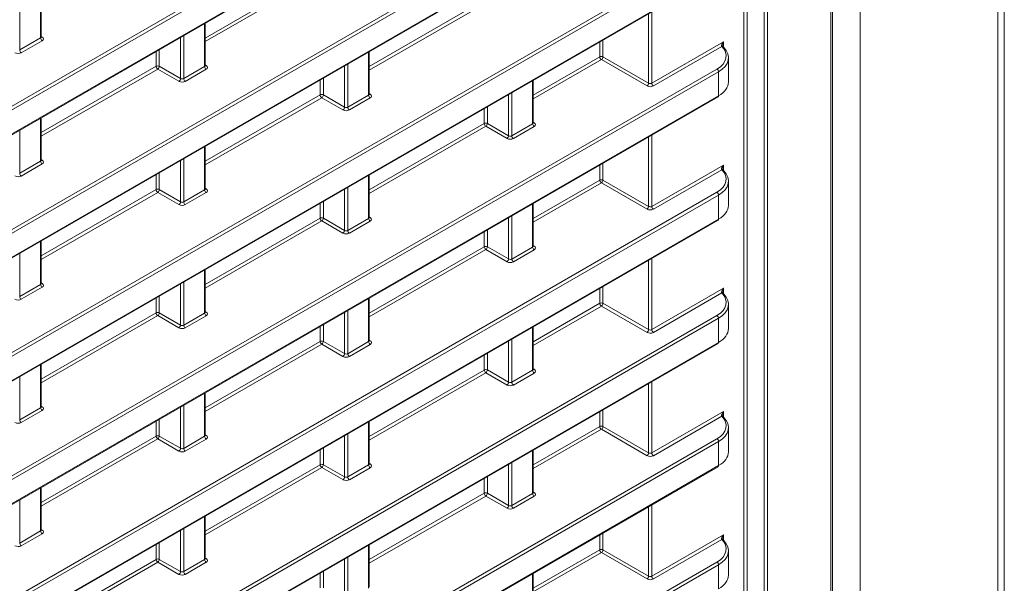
# Model space of a CAD drawing. Header units: millimetres. Extents: x 0 to 1118, y 0 to 864.
# Tile 180 of 235: x 1001 to 1023, y 388 to 401. Entities that reach past the tile are written whole.
import ezdxf

# ---------------------------------------------------------------- set-up
doc = ezdxf.new("R2010")
doc.units = ezdxf.units.MM

msp = doc.modelspace()

# ---------------------------------------------------------------- linework, layer by layer
at = {"color": 7, "linetype": 'Continuous', "lineweight": 15}
for p, q in [((1022.508, 418.015), (1022.508, 371.676)), ((1018.71, 368.74), (1018.71, 416.59)), ((997.569, 396.492), (1016.184, 407.239)), ((997.569, 393.768), (1016.184, 404.514)), ((997.569, 391.044), (1016.184, 401.79)), ((1001.231, 400.39), (1001.231, 401.33)), ((1004.855, 399.758), (1004.855, 400.698)), ((1008.479, 399.126), (1008.479, 400.066)), ((1016.414, 399.392), (1016.414, 399.93)), ((1012.103, 398.494), (1012.103, 399.434)), ((997.569, 388.32), (1016.184, 399.066)), ((1001.231, 397.666), (1001.231, 398.606)), ((1004.855, 397.034), (1004.855, 397.974)), ((1008.479, 396.402), (1008.479, 397.342)), ((1016.414, 396.668), (1016.414, 397.206)), ((1012.103, 395.77), (1012.103, 396.71)), ((997.569, 385.596), (1016.184, 396.342)), ((1001.231, 394.942), (1001.231, 395.882)), ((1004.855, 394.31), (1004.855, 395.25)), ((1008.479, 393.678), (1008.479, 394.618)), ((1016.414, 393.944), (1016.414, 394.482)), ((1012.103, 393.046), (1012.103, 393.986)), ((997.569, 382.872), (1016.184, 393.618)), ((1001.231, 392.218), (1001.231, 393.158)), ((1004.855, 391.586), (1004.855, 392.526)), ((1008.479, 390.954), (1008.479, 391.894)), ((1016.414, 391.22), (1016.414, 391.758)), ((1012.103, 390.322), (1012.103, 391.262)), ((997.569, 380.147), (1016.184, 390.894)), ((1001.231, 389.494), (1001.231, 390.434)), ((1004.855, 388.862), (1004.855, 389.802)), ((1008.479, 388.23), (1008.479, 389.17)), ((1016.414, 388.496), (1016.414, 389.034)), ((1012.103, 387.597), (1012.103, 388.538))]:
    msp.add_line(p, q, dxfattribs=at)
at = {"color": 9, "linetype": 'Continuous', "lineweight": 0}
for p, q in [((1022.362, 417.811), (1022.362, 371.472)), ((1018.674, 368.689), (1018.674, 416.539)), ((1019.326, 416.058), (1019.326, 369.719)), ((1017.205, 370.361), (1017.205, 413.252)), ((1017.275, 413.252), (1017.275, 370.361)), ((1016.756, 370.579), (1016.756, 413.017)), ((1016.826, 413.058), (1016.826, 370.58)), ((997.544, 397.108), (1016.16, 407.854)), ((1016.195, 407.794), (997.579, 397.047)), ((997.579, 396.515), (1016.195, 407.261)), ((997.544, 394.384), (1016.16, 405.13)), ((1016.195, 405.07), (997.579, 394.323)), ((997.579, 393.791), (1016.195, 404.537)), ((997.544, 391.66), (1016.16, 402.406)), ((1016.195, 402.345), (997.579, 391.599)), ((997.579, 391.067), (1016.195, 401.813)), ((1004.855, 400.368), (1007.394, 401.834)), ((1007.429, 401.774), (1004.855, 400.288)), ((1001.216, 400.369), (1001.216, 401.322)), ((1008.479, 399.736), (1011.018, 401.202)), ((1011.053, 401.141), (1008.479, 399.655)), ((1000.755, 401.056), (1000.755, 400.103)), ((1014.721, 400.945), (1014.721, 399.37)), ((1014.651, 399.371), (1014.651, 400.905)), ((1004.84, 399.737), (1004.84, 400.69)), ((1000.755, 400.103), (1001.216, 400.369)), ((1001.251, 400.308), (1000.79, 400.042)), ((1001.231, 400.404), (1001.252, 400.39)), ((1004.309, 399.472), (1004.309, 400.383)), ((1004.379, 400.424), (1004.379, 399.471)), ((1013.572, 399.953), (1013.572, 400.282)), ((1013.642, 400.323), (1013.642, 399.953)), ((1014.721, 399.37), (1016.305, 400.284)), ((1016.305, 400.284), (1016.305, 400.173)), ((1003.77, 399.742), (1003.77, 400.072)), ((1003.84, 400.112), (1003.84, 399.743)), ((1008.464, 399.105), (1008.464, 400.058)), ((1016.267, 400.182), (1014.755, 399.309)), ((1012.103, 399.104), (1013.572, 399.953)), ((1013.607, 399.892), (1012.103, 399.023)), ((1014.615, 399.31), (1013.607, 399.892)), ((1013.642, 399.953), (1014.651, 399.371)), ((997.544, 388.936), (1016.16, 399.682)), ((1016.195, 399.621), (997.579, 388.875)), ((1001.231, 398.276), (1003.77, 399.742)), ((1003.805, 399.681), (1001.231, 398.195)), ((1004.274, 399.411), (1003.805, 399.681)), ((1003.84, 399.743), (1004.309, 399.472)), ((1004.379, 399.471), (1004.84, 399.737)), ((1004.875, 399.676), (1004.414, 399.41)), ((1004.855, 399.772), (1004.876, 399.758)), ((1007.933, 398.84), (1007.933, 399.751)), ((1008.003, 399.792), (1008.003, 398.839)), ((1016.195, 399.089), (1016.195, 399.621)), ((1007.394, 399.11), (1007.394, 399.44)), ((1007.464, 399.48), (1007.464, 399.111)), ((1012.088, 398.473), (1012.088, 399.426)), ((997.579, 388.343), (1016.195, 399.089)), ((1004.855, 397.644), (1007.394, 399.11)), ((1007.429, 399.049), (1004.855, 397.563)), ((1007.898, 398.779), (1007.429, 399.049)), ((1007.464, 399.111), (1007.933, 398.84)), ((1008.003, 398.839), (1008.464, 399.105)), ((1008.499, 399.044), (1008.038, 398.778)), ((1008.479, 399.14), (1008.5, 399.126)), ((1011.557, 398.208), (1011.557, 399.119)), ((1011.627, 399.16), (1011.627, 398.207)), ((1011.018, 398.478), (1011.018, 398.808)), ((1011.088, 398.848), (1011.088, 398.479)), ((1001.216, 397.645), (1001.216, 398.598)), ((1000.755, 398.332), (1000.755, 397.379)), ((1008.479, 397.012), (1011.018, 398.478)), ((1011.053, 398.417), (1008.479, 396.931)), ((1011.522, 398.147), (1011.053, 398.417)), ((1011.088, 398.479), (1011.557, 398.208)), ((1011.627, 398.207), (1012.088, 398.473)), ((1012.123, 398.412), (1011.662, 398.146)), ((1012.103, 398.508), (1012.124, 398.494)), ((1014.651, 396.647), (1014.651, 398.181)), ((1014.721, 398.221), (1014.721, 396.646)), ((1004.84, 397.013), (1004.84, 397.966)), ((1000.755, 397.379), (1001.216, 397.645)), ((1001.231, 397.68), (1001.252, 397.666)), ((1004.309, 396.748), (1004.309, 397.659)), ((1004.379, 397.699), (1004.379, 396.747)), ((1001.251, 397.584), (1000.79, 397.318)), ((1013.572, 397.229), (1013.572, 397.558)), ((1013.642, 397.599), (1013.642, 397.229)), ((1014.721, 396.646), (1016.305, 397.56)), ((1016.267, 397.458), (1014.755, 396.585)), ((1016.305, 397.56), (1016.305, 397.449)), ((1003.77, 397.018), (1003.77, 397.348)), ((1003.84, 397.388), (1003.84, 397.019)), ((1008.464, 396.381), (1008.464, 397.333)), ((1012.103, 396.38), (1013.572, 397.229)), ((1013.642, 397.229), (1014.651, 396.647)), ((1001.231, 395.552), (1003.77, 397.018)), ((1003.84, 397.019), (1004.309, 396.748)), ((1004.379, 396.747), (1004.84, 397.013)), ((1004.855, 397.048), (1004.876, 397.034)), ((1007.933, 396.116), (1007.933, 397.027)), ((1008.003, 397.067), (1008.003, 396.115)), ((1013.607, 397.168), (1012.103, 396.299)), ((1014.615, 396.586), (1013.607, 397.168)), ((997.544, 386.212), (1016.16, 396.958)), ((1016.195, 396.897), (997.579, 386.151)), ((1003.805, 396.957), (1001.231, 395.471)), ((1004.274, 396.687), (1003.805, 396.957)), ((1004.875, 396.952), (1004.414, 396.686)), ((1016.195, 396.365), (1016.195, 396.897)), ((1007.394, 396.386), (1007.394, 396.716)), ((1007.464, 396.756), (1007.464, 396.387)), ((1012.088, 395.749), (1012.088, 396.701)), ((997.579, 385.619), (1016.195, 396.365)), ((1004.855, 394.92), (1007.394, 396.386)), ((1007.464, 396.387), (1007.933, 396.116)), ((1008.003, 396.115), (1008.464, 396.381)), ((1008.479, 396.416), (1008.5, 396.402)), ((1011.557, 395.484), (1011.557, 396.395)), ((1011.627, 396.435), (1011.627, 395.483)), ((1007.429, 396.325), (1004.855, 394.839)), ((1007.898, 396.055), (1007.429, 396.325)), ((1008.499, 396.32), (1008.038, 396.054)), ((1011.088, 396.124), (1011.088, 395.755)), ((1011.018, 395.754), (1011.018, 396.084)), ((1001.216, 394.921), (1001.216, 395.873)), ((1008.479, 394.288), (1011.018, 395.754)), ((1011.053, 395.693), (1008.479, 394.207)), ((1011.522, 395.423), (1011.053, 395.693)), ((1011.088, 395.755), (1011.557, 395.484)), ((1011.627, 395.483), (1012.088, 395.749)), ((1012.123, 395.688), (1011.662, 395.422)), ((1012.103, 395.784), (1012.124, 395.77)), ((1000.755, 395.607), (1000.755, 394.655)), ((1014.721, 395.497), (1014.721, 393.922)), ((1014.651, 393.923), (1014.651, 395.457)), ((1004.84, 394.289), (1004.84, 395.241)), ((1000.755, 394.655), (1001.216, 394.921)), ((1001.251, 394.86), (1000.79, 394.594)), ((1001.231, 394.956), (1001.252, 394.942)), ((1004.309, 394.024), (1004.309, 394.935)), ((1004.379, 394.975), (1004.379, 394.023)), ((1013.572, 394.505), (1013.572, 394.834)), ((1013.642, 394.875), (1013.642, 394.505)), ((1014.721, 393.922), (1016.305, 394.836)), ((1016.305, 394.836), (1016.305, 394.725)), ((1003.77, 394.294), (1003.77, 394.624)), ((1003.84, 394.664), (1003.84, 394.295)), ((1008.464, 393.657), (1008.464, 394.609)), ((1016.267, 394.734), (1014.755, 393.861)), ((1012.103, 393.656), (1013.572, 394.505)), ((1013.607, 394.444), (1012.103, 393.575)), ((1014.615, 393.861), (1013.607, 394.444)), ((1013.642, 394.505), (1014.651, 393.923)), ((997.544, 383.487), (1016.16, 394.234)), ((1016.195, 394.173), (997.579, 383.427)), ((1001.231, 392.828), (1003.77, 394.294)), ((1003.805, 394.233), (1001.231, 392.747)), ((1004.274, 393.963), (1003.805, 394.233)), ((1003.84, 394.295), (1004.309, 394.024)), ((1004.379, 394.023), (1004.84, 394.289)), ((1004.875, 394.228), (1004.414, 393.962)), ((1004.855, 394.323), (1004.876, 394.31)), ((1007.933, 393.392), (1007.933, 394.303)), ((1008.003, 394.343), (1008.003, 393.391)), ((1016.195, 393.641), (1016.195, 394.173)), ((1007.394, 393.662), (1007.394, 393.992)), ((1007.464, 394.032), (1007.464, 393.663)), ((1012.088, 393.025), (1012.088, 393.977)), ((997.579, 382.894), (1016.195, 393.641)), ((1004.855, 392.196), (1007.394, 393.662)), ((1007.429, 393.601), (1004.855, 392.115)), ((1007.898, 393.331), (1007.429, 393.601)), ((1007.464, 393.663), (1007.933, 393.392)), ((1008.003, 393.391), (1008.464, 393.657)), ((1008.499, 393.596), (1008.038, 393.33)), ((1008.479, 393.691), (1008.5, 393.678)), ((1011.557, 392.76), (1011.557, 393.671)), ((1011.627, 393.711), (1011.627, 392.759)), ((1011.018, 393.03), (1011.018, 393.36)), ((1011.088, 393.4), (1011.088, 393.031)), ((1001.216, 392.197), (1001.216, 393.149)), ((1000.755, 392.883), (1000.755, 391.931)), ((1008.479, 391.564), (1011.018, 393.03)), ((1011.053, 392.969), (1008.479, 391.483)), ((1011.522, 392.699), (1011.053, 392.969)), ((1011.088, 393.031), (1011.557, 392.76)), ((1011.627, 392.759), (1012.088, 393.025)), ((1012.123, 392.964), (1011.662, 392.698)), ((1012.103, 393.059), (1012.124, 393.046)), ((1014.651, 391.199), (1014.651, 392.733)), ((1014.721, 392.773), (1014.721, 391.198)), ((1004.84, 391.565), (1004.84, 392.517)), ((1001.231, 392.231), (1001.252, 392.218)), ((1004.309, 391.3), (1004.309, 392.211)), ((1004.379, 392.251), (1004.379, 391.299)), ((1000.755, 391.931), (1001.216, 392.197)), ((1001.251, 392.136), (1000.79, 391.87)), ((1013.572, 391.78), (1013.572, 392.11)), ((1013.642, 392.151), (1013.642, 391.781)), ((1014.721, 391.198), (1016.305, 392.112)), ((1016.267, 392.009), (1014.755, 391.137)), ((1016.305, 392.112), (1016.305, 392.001)), ((1003.77, 391.57), (1003.77, 391.9)), ((1003.84, 391.94), (1003.84, 391.57)), ((1008.464, 390.933), (1008.464, 391.885)), ((1012.103, 390.932), (1013.572, 391.78)), ((1013.642, 391.781), (1014.651, 391.199)), ((1001.231, 390.104), (1003.77, 391.57)), ((1003.84, 391.57), (1004.309, 391.3)), ((1004.379, 391.299), (1004.84, 391.565)), ((1004.855, 391.599), (1004.876, 391.586)), ((1007.933, 390.668), (1007.933, 391.579)), ((1008.003, 391.619), (1008.003, 390.667)), ((1013.607, 391.72), (1012.103, 390.851)), ((1014.615, 391.137), (1013.607, 391.72)), ((997.544, 380.763), (1016.16, 391.51)), ((1016.195, 391.449), (997.579, 380.703)), ((1003.805, 391.509), (1001.231, 390.023)), ((1004.274, 391.239), (1003.805, 391.509)), ((1004.875, 391.504), (1004.414, 391.238)), ((1016.195, 390.917), (1016.195, 391.449)), ((1007.394, 390.938), (1007.394, 391.268)), ((1007.464, 391.308), (1007.464, 390.938)), ((1012.088, 390.301), (1012.088, 391.253)), ((997.579, 380.17), (1016.195, 390.917)), ((1004.855, 389.472), (1007.394, 390.938)), ((1007.464, 390.938), (1007.933, 390.668)), ((1008.003, 390.667), (1008.464, 390.933)), ((1008.479, 390.967), (1008.5, 390.954)), ((1011.557, 390.036), (1011.557, 390.947)), ((1011.627, 390.987), (1011.627, 390.035)), ((1007.429, 390.877), (1004.855, 389.391)), ((1007.898, 390.607), (1007.429, 390.877)), ((1008.499, 390.872), (1008.038, 390.606)), ((1011.018, 390.306), (1011.018, 390.636)), ((1011.088, 390.676), (1011.088, 390.306)), ((1001.216, 389.473), (1001.216, 390.425)), ((1008.479, 388.84), (1011.018, 390.306)), ((1011.088, 390.306), (1011.557, 390.036)), ((1011.627, 390.035), (1012.088, 390.301)), ((1012.103, 390.335), (1012.124, 390.322)), ((1000.755, 390.159), (1000.755, 389.207)), ((1011.053, 390.245), (1008.479, 388.759)), ((1011.522, 389.975), (1011.053, 390.245)), ((1012.123, 390.24), (1011.662, 389.974)), ((1014.721, 390.049), (1014.721, 388.474)), ((1014.651, 388.475), (1014.651, 390.009)), ((1004.84, 388.841), (1004.84, 389.793)), ((1000.755, 389.207), (1001.216, 389.473)), ((1001.251, 389.412), (1000.79, 389.146)), ((1001.231, 389.507), (1001.252, 389.494)), ((1004.309, 388.576), (1004.309, 389.487)), ((1004.379, 389.527), (1004.379, 388.575)), ((1013.572, 389.056), (1013.572, 389.386)), ((1013.642, 389.426), (1013.642, 389.057)), ((1014.721, 388.474), (1016.305, 389.388)), ((1016.305, 389.388), (1016.305, 389.277)), ((1003.77, 388.846), (1003.77, 389.176)), ((1003.84, 389.216), (1003.84, 388.846)), ((1008.464, 388.209), (1008.464, 389.161)), ((1016.267, 389.285), (1014.755, 388.413)), ((1012.103, 388.208), (1013.572, 389.056)), ((1013.607, 388.996), (1012.103, 388.127)), ((1014.615, 388.413), (1013.607, 388.996)), ((1013.642, 389.057), (1014.651, 388.475)), ((997.544, 378.039), (1016.16, 388.786)), ((1001.231, 387.38), (1003.77, 388.846)), ((1003.805, 388.785), (1001.231, 387.299)), ((1004.274, 388.514), (1003.805, 388.785)), ((1003.84, 388.846), (1004.309, 388.576)), ((1004.379, 388.575), (1004.84, 388.841)), ((1004.875, 388.78), (1004.414, 388.514)), ((1004.855, 388.875), (1004.876, 388.862)), ((1007.933, 387.944), (1007.933, 388.855)), ((1008.003, 388.895), (1008.003, 387.943)), ((1016.195, 388.725), (997.579, 377.978)), ((1007.394, 388.214), (1007.394, 388.544)), ((1007.464, 388.584), (1007.464, 388.214)), ((1012.088, 387.577), (1012.088, 388.529)), ((1016.195, 388.193), (1016.195, 388.725))]:
    msp.add_line(p, q, dxfattribs=at)
for centre, radius, start, end in [((1001.293, 400.373), 0.077, 182.6523, 236.7703), ((1001.237, 400.414), 0.0278, 257.8973, 303.5269), ((1000.832, 400.107), 0.077, 182.6523, 236.7703), ((1016.276, 400.164), 0.0276, 48.7677, 117.4873), ((1016.28, 400.151), 0.0336, 50.4995, 113.2008), ((1013.607, 399.884), 0.077, 63.2338, 117.3435), ((1013.649, 399.956), 0.077, 182.6523, 236.7703), ((1013.563, 399.958), 0.0793, 303.5222, 356.4778), ((1003.806, 399.674), 0.077, 63.2338, 117.3435), ((1003.847, 399.746), 0.077, 182.6523, 236.7703), ((1003.761, 399.748), 0.0793, 303.5222, 356.4778), ((1004.917, 399.741), 0.077, 182.6523, 236.7703), ((1004.861, 399.782), 0.0278, 257.8973, 303.5269), ((1016.118, 399.618), 0.077, 2.6523, 56.7703), ((1004.23, 399.477), 0.0793, 303.5222, 356.4778), ((1004.456, 399.475), 0.077, 182.6523, 236.7703), ((1014.571, 399.376), 0.0793, 303.5222, 356.4778), ((1014.798, 399.373), 0.077, 182.6523, 236.7703), ((1007.429, 399.042), 0.077, 63.2338, 117.3435), ((1007.471, 399.114), 0.077, 182.6523, 236.7703), ((1007.385, 399.116), 0.0793, 303.5222, 356.4778), ((1008.541, 399.109), 0.077, 182.6523, 236.7703), ((1008.485, 399.15), 0.0278, 257.8973, 303.5269), ((1007.854, 398.845), 0.0793, 303.5222, 356.4778), ((1008.08, 398.843), 0.077, 182.6523, 236.7703), ((1011.053, 398.41), 0.077, 63.2338, 117.3435), ((1011.095, 398.482), 0.077, 182.6523, 236.7703), ((1011.009, 398.484), 0.0793, 303.5222, 356.4778), ((1012.165, 398.477), 0.077, 182.6523, 236.7703), ((1012.108, 398.518), 0.0278, 257.8973, 303.5269), ((1011.478, 398.213), 0.0793, 303.5222, 356.4778), ((1011.704, 398.21), 0.077, 182.6523, 236.7703), ((1001.293, 397.649), 0.077, 182.6523, 236.7703), ((1001.237, 397.69), 0.0278, 257.8973, 303.5269), ((1016.276, 397.44), 0.0276, 48.7677, 117.4873), ((1016.28, 397.427), 0.0336, 50.4995, 113.2008), ((1000.832, 397.382), 0.077, 182.6523, 236.7703), ((1013.607, 397.16), 0.077, 63.2338, 117.3435), ((1013.649, 397.232), 0.077, 182.6523, 236.7703), ((1013.563, 397.234), 0.0793, 303.5222, 356.4778), ((1003.806, 396.95), 0.077, 63.2338, 117.3435), ((1003.847, 397.022), 0.077, 182.6523, 236.7703), ((1003.761, 397.023), 0.0793, 303.5222, 356.4778), ((1004.917, 397.016), 0.077, 182.6523, 236.7703), ((1004.861, 397.058), 0.0278, 257.8973, 303.5269), ((1016.118, 396.894), 0.077, 2.6523, 56.7703), ((1004.23, 396.753), 0.0793, 303.5222, 356.4778), ((1004.456, 396.75), 0.077, 182.6523, 236.7703), ((1014.571, 396.652), 0.0793, 303.5222, 356.4778), ((1014.798, 396.649), 0.077, 182.6523, 236.7703), ((1007.429, 396.318), 0.077, 63.2338, 117.3435), ((1007.471, 396.39), 0.077, 182.6523, 236.7703), ((1007.385, 396.391), 0.0793, 303.5222, 356.4778), ((1008.541, 396.384), 0.077, 182.6523, 236.7703), ((1008.485, 396.426), 0.0278, 257.8973, 303.5269), ((1007.854, 396.121), 0.0793, 303.5222, 356.4778), ((1008.08, 396.118), 0.077, 182.6523, 236.7703), ((1011.053, 395.686), 0.077, 63.2338, 117.3435), ((1011.095, 395.758), 0.077, 182.6523, 236.7703), ((1011.009, 395.759), 0.0793, 303.5222, 356.4778), ((1012.165, 395.752), 0.077, 182.6523, 236.7703), ((1012.108, 395.794), 0.0278, 257.8973, 303.5269), ((1011.478, 395.489), 0.0793, 303.5222, 356.4778), ((1011.704, 395.486), 0.077, 182.6523, 236.7703), ((1001.293, 394.924), 0.077, 182.6523, 236.7703), ((1001.237, 394.966), 0.0278, 257.8973, 303.5269), ((1000.832, 394.658), 0.077, 182.6523, 236.7703), ((1016.276, 394.716), 0.0276, 48.7677, 117.4873), ((1016.28, 394.703), 0.0336, 50.4995, 113.2008), ((1013.607, 394.436), 0.077, 63.2338, 117.3435), ((1013.649, 394.508), 0.077, 182.6523, 236.7703), ((1013.563, 394.51), 0.0793, 303.5222, 356.4778), ((1003.806, 394.226), 0.077, 63.2338, 117.3435), ((1003.847, 394.298), 0.077, 182.6523, 236.7703), ((1003.761, 394.299), 0.0793, 303.5222, 356.4778), ((1004.917, 394.292), 0.077, 182.6523, 236.7703), ((1004.861, 394.333), 0.0278, 257.8973, 303.5269), ((1016.118, 394.17), 0.077, 2.6523, 56.7703), ((1004.23, 394.029), 0.0793, 303.5222, 356.4778), ((1004.456, 394.026), 0.077, 182.6523, 236.7703), ((1014.571, 393.928), 0.0793, 303.5222, 356.4778), ((1014.798, 393.925), 0.077, 182.6523, 236.7703), ((1007.429, 393.594), 0.077, 63.2338, 117.3435), ((1007.471, 393.666), 0.077, 182.6523, 236.7703), ((1007.385, 393.667), 0.0793, 303.5222, 356.4778), ((1008.541, 393.66), 0.077, 182.6523, 236.7703), ((1008.485, 393.701), 0.0278, 257.8973, 303.5269), ((1007.854, 393.397), 0.0793, 303.5222, 356.4778), ((1008.08, 393.394), 0.077, 182.6523, 236.7703), ((1011.053, 392.962), 0.077, 63.2338, 117.3435), ((1011.095, 393.034), 0.077, 182.6523, 236.7703), ((1011.009, 393.035), 0.0793, 303.5222, 356.4778), ((1012.165, 393.028), 0.077, 182.6523, 236.7703), ((1012.108, 393.069), 0.0278, 257.8973, 303.5269), ((1011.478, 392.765), 0.0793, 303.5222, 356.4778), ((1011.704, 392.762), 0.077, 182.6523, 236.7703), ((1001.237, 392.241), 0.0278, 257.8973, 303.5269), ((1001.293, 392.2), 0.077, 182.6523, 236.7703), ((1016.276, 391.992), 0.0276, 48.7677, 117.4873), ((1016.28, 391.979), 0.0336, 50.4995, 113.2008), ((1000.832, 391.934), 0.077, 182.6523, 236.7703), ((1013.607, 391.712), 0.077, 63.2338, 117.3435), ((1013.649, 391.784), 0.077, 182.6523, 236.7703), ((1013.563, 391.786), 0.0793, 303.5222, 356.4778), ((1003.806, 391.502), 0.077, 63.2338, 117.3435), ((1003.847, 391.574), 0.077, 182.6523, 236.7703), ((1003.761, 391.575), 0.0793, 303.5222, 356.4778), ((1004.917, 391.568), 0.077, 182.6523, 236.7703), ((1004.861, 391.609), 0.0278, 257.8973, 303.5269), ((1016.118, 391.446), 0.077, 2.6523, 56.7703), ((1004.23, 391.305), 0.0793, 303.5222, 356.4778), ((1004.456, 391.302), 0.077, 182.6523, 236.7703), ((1014.571, 391.204), 0.0793, 303.5222, 356.4778), ((1014.798, 391.201), 0.077, 182.6523, 236.7703), ((1007.429, 390.87), 0.077, 63.2338, 117.3435), ((1007.471, 390.942), 0.077, 182.6523, 236.7703), ((1007.385, 390.943), 0.0793, 303.5222, 356.4778), ((1008.541, 390.936), 0.077, 182.6523, 236.7703), ((1008.485, 390.977), 0.0278, 257.8973, 303.5269), ((1007.854, 390.673), 0.0793, 303.5222, 356.4778), ((1008.08, 390.67), 0.077, 182.6523, 236.7703), ((1011.053, 390.238), 0.077, 63.2338, 117.3435), ((1011.095, 390.31), 0.077, 182.6523, 236.7703), ((1011.009, 390.311), 0.0793, 303.5222, 356.4778), ((1012.165, 390.304), 0.077, 182.6523, 236.7703), ((1012.108, 390.345), 0.0278, 257.8973, 303.5269), ((1011.478, 390.041), 0.0793, 303.5222, 356.4778), ((1011.704, 390.038), 0.077, 182.6523, 236.7703), ((1001.293, 389.476), 0.077, 182.6523, 236.7703), ((1001.237, 389.517), 0.0278, 257.8973, 303.5269), ((1000.832, 389.21), 0.077, 182.6523, 236.7703), ((1016.276, 389.268), 0.0276, 48.7677, 117.4873), ((1016.28, 389.255), 0.0336, 50.4995, 113.2008), ((1013.607, 388.988), 0.077, 63.2338, 117.3435), ((1013.649, 389.06), 0.077, 182.6523, 236.7703), ((1013.563, 389.062), 0.0793, 303.5222, 356.4778), ((1003.806, 388.778), 0.077, 63.2338, 117.3435), ((1003.847, 388.85), 0.077, 182.6523, 236.7703), ((1003.761, 388.851), 0.0793, 303.5222, 356.4778), ((1004.917, 388.844), 0.077, 182.6523, 236.7703), ((1004.861, 388.885), 0.0278, 257.8973, 303.5269), ((1016.118, 388.722), 0.077, 2.6523, 56.7703), ((1004.23, 388.581), 0.0793, 303.5222, 356.4778), ((1004.456, 388.578), 0.077, 182.6523, 236.7703), ((1014.571, 388.479), 0.0793, 303.5222, 356.4778), ((1014.798, 388.477), 0.077, 182.6523, 236.7703)]:
    msp.add_arc(centre, radius, start, end, dxfattribs=at)
at = {"color": 7, "linetype": 'Continuous', "lineweight": 15}
for centre, radius, start, end in [((1016.282, 400.157), 0.0276, 356.8623, 44.3151), ((1016.171, 399.086), 0.024, 304.1262, 7.186), ((1016.282, 397.433), 0.0276, 356.8623, 44.3151), ((1016.171, 396.362), 0.024, 304.1262, 7.186), ((1016.282, 394.709), 0.0276, 356.8623, 44.3151), ((1016.171, 393.638), 0.024, 304.1262, 7.186), ((1016.282, 391.985), 0.0276, 356.8623, 44.3151), ((1016.171, 390.914), 0.024, 304.1262, 7.186), ((1016.282, 389.261), 0.0276, 356.8623, 44.3151)]:
    msp.add_arc(centre, radius, start, end, dxfattribs=at)
at = {"color": 9, "linetype": 'Continuous', "lineweight": 0}
for centre, major_axis, ratio, start_param, end_param in [((1001.181, 400.391), (0.05, -0.0016), 0.597067, 5.516493, 6.301891), ((1001.18, 400.35), (0.1, -0.0015), 0.587275, 5.506822, 7.060165), ((1016.34, 400.264), (0.0734, 0.0797), 0.368963, 1.653395, 3.003658), ((1016.34, 400.264), (0.032, 0.103), 0.368959, 1.488244, 2.31873), ((1000.719, 400.084), (0.1, -0.0015), 0.587275, 3.953479, 5.506822), ((1015.665, 399.978), (0.7, -0.011), 0.587275, 5.506822, 6.827513), ((1004.805, 399.759), (0.05, -0.0016), 0.597067, 5.516493, 6.301891), ((1004.804, 399.718), (0.1, -0.0015), 0.587275, 5.506822, 7.060165), ((1004.343, 399.452), (0.1, -0.0015), 0.587275, 3.953479, 5.506822), ((1004.344, 399.493), (0.05, -0.0016), 0.597067, 3.96315, 5.516493), ((1014.685, 399.351), (0.1, -0.0015), 0.587275, 3.953479, 5.506822), ((1014.685, 399.392), (0.05, -0.0016), 0.597067, 3.96315, 5.516493), ((1008.429, 399.127), (0.05, -0.0016), 0.597067, 5.516493, 6.301891), ((1008.428, 399.086), (0.1, -0.0015), 0.587275, 5.506822, 7.060165), ((1007.967, 398.82), (0.1, -0.0015), 0.587275, 3.953479, 5.506822), ((1007.968, 398.861), (0.05, -0.0016), 0.597067, 3.96315, 5.516493), ((1012.053, 398.495), (0.05, -0.0016), 0.597067, 5.516493, 6.301891), ((1012.052, 398.454), (0.1, -0.0015), 0.587275, 5.506822, 7.060165), ((1011.591, 398.188), (0.1, -0.0015), 0.587275, 3.953479, 5.506822), ((1011.592, 398.229), (0.05, -0.0016), 0.597067, 3.96315, 5.516493), ((1001.181, 397.667), (0.05, -0.0016), 0.597067, 5.516493, 6.301891), ((1001.18, 397.626), (0.1, -0.0015), 0.587275, 5.506822, 7.060165), ((1015.665, 397.254), (0.7, -0.011), 0.587275, 5.506822, 6.827513), ((1016.34, 397.54), (0.0734, 0.0797), 0.368963, 1.653395, 3.003658), ((1016.34, 397.54), (0.032, 0.103), 0.368959, 1.488244, 2.31873), ((1000.719, 397.36), (0.1, -0.0015), 0.587275, 3.953479, 5.506822), ((1004.805, 397.035), (0.05, -0.0016), 0.597067, 5.516493, 6.301891), ((1004.804, 396.994), (0.1, -0.0015), 0.587275, 5.506822, 7.060165), ((1004.343, 396.728), (0.1, -0.0015), 0.587275, 3.953479, 5.506822), ((1004.344, 396.769), (0.05, -0.0016), 0.597067, 3.96315, 5.516493), ((1014.685, 396.627), (0.1, -0.0015), 0.587275, 3.953479, 5.506822), ((1014.685, 396.668), (0.05, -0.0016), 0.597067, 3.96315, 5.516493), ((1008.429, 396.403), (0.05, -0.0016), 0.597067, 5.516493, 6.301891), ((1008.428, 396.362), (0.1, -0.0015), 0.587275, 5.506822, 7.060165), ((1007.967, 396.096), (0.1, -0.0015), 0.587275, 3.953479, 5.506822), ((1007.968, 396.137), (0.05, -0.0016), 0.597067, 3.96315, 5.516493), ((1012.053, 395.771), (0.05, -0.0016), 0.597067, 5.516493, 6.301891), ((1012.052, 395.73), (0.1, -0.0015), 0.587275, 5.506822, 7.060165), ((1011.592, 395.505), (0.05, -0.0016), 0.597067, 3.96315, 5.516493), ((1011.591, 395.464), (0.1, -0.0015), 0.587275, 3.953479, 5.506822), ((1001.181, 394.943), (0.05, -0.0016), 0.597067, 5.516493, 6.301891), ((1001.18, 394.902), (0.1, -0.0015), 0.587275, 5.506822, 7.060165), ((1016.34, 394.816), (0.0734, 0.0797), 0.368963, 1.653395, 3.003658), ((1016.34, 394.816), (0.032, 0.103), 0.368959, 1.488244, 2.31873), ((1015.665, 394.53), (0.7, -0.011), 0.587275, 5.506822, 6.827513), ((1000.719, 394.636), (0.1, -0.0015), 0.587275, 3.953479, 5.506822), ((1004.805, 394.311), (0.05, -0.0016), 0.597067, 5.516493, 6.301891), ((1004.804, 394.27), (0.1, -0.0015), 0.587275, 5.506822, 7.060165), ((1004.343, 394.004), (0.1, -0.0015), 0.587275, 3.953479, 5.506822), ((1004.344, 394.045), (0.05, -0.0016), 0.597067, 3.96315, 5.516493), ((1014.685, 393.903), (0.1, -0.0015), 0.587275, 3.953479, 5.506822), ((1014.685, 393.944), (0.05, -0.0016), 0.597067, 3.96315, 5.516493), ((1008.429, 393.679), (0.05, -0.0016), 0.597067, 5.516493, 6.301891), ((1008.428, 393.638), (0.1, -0.0015), 0.587275, 5.506822, 7.060165), ((1007.967, 393.372), (0.1, -0.0015), 0.587275, 3.953479, 5.506822), ((1007.968, 393.413), (0.05, -0.0016), 0.597067, 3.96315, 5.516493), ((1012.053, 393.047), (0.05, -0.0016), 0.597067, 5.516493, 6.301891), ((1012.052, 393.006), (0.1, -0.0015), 0.587275, 5.506822, 7.060165), ((1011.591, 392.74), (0.1, -0.0015), 0.587275, 3.953479, 5.506822), ((1011.592, 392.781), (0.05, -0.0016), 0.597067, 3.96315, 5.516493), ((1001.181, 392.219), (0.05, -0.0016), 0.597067, 5.516493, 6.301891), ((1001.18, 392.178), (0.1, -0.0015), 0.587275, 5.506822, 7.060165), ((1015.665, 391.806), (0.7, -0.011), 0.587275, 5.506822, 6.827513), ((1016.34, 392.092), (0.0734, 0.0797), 0.368963, 1.653395, 3.003658), ((1016.34, 392.092), (0.032, 0.103), 0.368959, 1.488244, 2.31873), ((1000.719, 391.912), (0.1, -0.0015), 0.587275, 3.953479, 5.506822), ((1004.805, 391.587), (0.05, -0.0016), 0.597067, 5.516493, 6.301891), ((1004.804, 391.546), (0.1, -0.0015), 0.587275, 5.506822, 7.060165), ((1004.343, 391.28), (0.1, -0.0015), 0.587275, 3.953479, 5.506822), ((1004.344, 391.321), (0.05, -0.0016), 0.597067, 3.96315, 5.516493), ((1014.685, 391.179), (0.1, -0.0015), 0.587275, 3.953479, 5.506822), ((1014.685, 391.219), (0.05, -0.0016), 0.597067, 3.96315, 5.516493), ((1008.429, 390.955), (0.05, -0.0016), 0.597067, 5.516493, 6.301891), ((1008.428, 390.914), (0.1, -0.0015), 0.587275, 5.506822, 7.060165), ((1007.967, 390.648), (0.1, -0.0015), 0.587275, 3.953479, 5.506822), ((1007.968, 390.689), (0.05, -0.0016), 0.597067, 3.96315, 5.516493), ((1012.053, 390.323), (0.05, -0.0016), 0.597067, 5.516493, 6.301891), ((1012.052, 390.282), (0.1, -0.0015), 0.587275, 5.506822, 7.060165), ((1011.592, 390.057), (0.05, -0.0016), 0.597067, 3.96315, 5.516493), ((1011.591, 390.016), (0.1, -0.0015), 0.587275, 3.953479, 5.506822), ((1001.181, 389.495), (0.05, -0.0016), 0.597067, 5.516493, 6.301891), ((1001.18, 389.454), (0.1, -0.0015), 0.587275, 5.506822, 7.060165), ((1016.34, 389.368), (0.0734, 0.0797), 0.368963, 1.653395, 3.003658), ((1016.34, 389.368), (0.032, 0.103), 0.368959, 1.488244, 2.31873), ((1015.665, 389.082), (0.7, -0.011), 0.587275, 5.506822, 6.827513), ((1000.719, 389.188), (0.1, -0.0015), 0.587275, 3.953479, 5.506822), ((1004.805, 388.863), (0.05, -0.0016), 0.597067, 5.516493, 6.301891), ((1004.804, 388.822), (0.1, -0.0015), 0.587275, 5.506822, 7.060165), ((1004.343, 388.556), (0.1, -0.0015), 0.587275, 3.953479, 5.506822), ((1004.344, 388.597), (0.05, -0.0016), 0.597067, 3.96315, 5.516493), ((1014.685, 388.455), (0.1, -0.0015), 0.587275, 3.953479, 5.506822), ((1014.685, 388.495), (0.05, -0.0016), 0.597067, 3.96315, 5.516493)]:
    msp.add_ellipse(centre, major_axis=major_axis, ratio=ratio, start_param=start_param, end_param=end_param, dxfattribs=at)
at = {"color": 7, "linetype": 'Continuous', "lineweight": 15}
for centre, major_axis, ratio, start_param, end_param in [((1015.664, 399.938), (0.75, -0.011), 0.586615, 5.5062, 6.826891), ((1015.664, 399.385), (0.75, 0.01), 0.567807, 5.489905, 6.275303), ((1015.664, 397.213), (0.75, -0.011), 0.586615, 5.5062, 6.826891), ((1015.664, 396.661), (0.75, 0.01), 0.567807, 5.489905, 6.275303), ((1015.664, 394.489), (0.75, -0.011), 0.586615, 5.5062, 6.826891), ((1015.664, 393.937), (0.75, 0.01), 0.567807, 5.489905, 6.275303), ((1015.664, 391.765), (0.75, -0.011), 0.586615, 5.5062, 6.826891), ((1015.664, 391.213), (0.75, 0.01), 0.567807, 5.489905, 6.275303), ((1015.664, 389.041), (0.75, -0.011), 0.586615, 5.5062, 6.826891), ((1015.664, 388.489), (0.75, 0.01), 0.567807, 5.489905, 6.275303)]:
    msp.add_ellipse(centre, major_axis=major_axis, ratio=ratio, start_param=start_param, end_param=end_param, dxfattribs=at)
for points, knots in [([(1001.232, 400.384), (1001.232, 400.384), (1001.232, 400.384), (1001.23, 400.388), (1001.231, 400.39), (1001.231, 400.39)], [0, 0, 0, 0, 0.251447, 0.972188, 1, 1, 1, 1]), ([(1016.295, 400.185), (1016.294, 400.185), (1016.293, 400.187), (1016.291, 400.194), (1016.291, 400.201), (1016.29, 400.204)], [0, 0, 0, 0, 0.310429, 0.66431, 1, 1, 1, 1]), ([(1016.302, 400.177), (1016.301, 400.178), (1016.299, 400.18), (1016.296, 400.183), (1016.295, 400.185)], [0, 0, 0, 0, 0.468087, 1, 1, 1, 1]), ([(1004.856, 399.752), (1004.856, 399.752), (1004.856, 399.752), (1004.854, 399.756), (1004.855, 399.758), (1004.855, 399.758)], [0, 0, 0, 0, 0.251447, 0.972188, 1, 1, 1, 1]), ([(1008.48, 399.12), (1008.48, 399.12), (1008.48, 399.12), (1008.478, 399.124), (1008.479, 399.126), (1008.479, 399.126)], [0, 0, 0, 0, 0.251447, 0.972188, 1, 1, 1, 1]), ([(1012.104, 398.488), (1012.104, 398.488), (1012.104, 398.488), (1012.102, 398.492), (1012.103, 398.494), (1012.103, 398.494)], [0, 0, 0, 0, 0.251447, 0.972188, 1, 1, 1, 1]), ([(1001.232, 397.66), (1001.232, 397.66), (1001.232, 397.66), (1001.23, 397.664), (1001.231, 397.666), (1001.231, 397.666)], [0, 0, 0, 0, 0.251447, 0.972188, 1, 1, 1, 1]), ([(1016.295, 397.461), (1016.294, 397.461), (1016.293, 397.463), (1016.291, 397.47), (1016.291, 397.477), (1016.29, 397.48)], [0, 0, 0, 0, 0.310429, 0.66431, 1, 1, 1, 1]), ([(1016.302, 397.453), (1016.301, 397.454), (1016.299, 397.456), (1016.296, 397.459), (1016.295, 397.461)], [0, 0, 0, 0, 0.468087, 1, 1, 1, 1]), ([(1004.856, 397.028), (1004.856, 397.028), (1004.856, 397.028), (1004.854, 397.032), (1004.855, 397.034), (1004.855, 397.034)], [0, 0, 0, 0, 0.251447, 0.972188, 1, 1, 1, 1]), ([(1008.48, 396.396), (1008.48, 396.396), (1008.48, 396.395), (1008.478, 396.4), (1008.479, 396.402), (1008.479, 396.402)], [0, 0, 0, 0, 0.251447, 0.972188, 1, 1, 1, 1]), ([(1012.104, 395.764), (1012.104, 395.764), (1012.104, 395.763), (1012.102, 395.768), (1012.103, 395.77), (1012.103, 395.77)], [0, 0, 0, 0, 0.251447, 0.972188, 1, 1, 1, 1]), ([(1001.232, 394.936), (1001.232, 394.936), (1001.232, 394.935), (1001.23, 394.94), (1001.231, 394.942), (1001.231, 394.942)], [0, 0, 0, 0, 0.251447, 0.972188, 1, 1, 1, 1]), ([(1016.295, 394.737), (1016.294, 394.737), (1016.293, 394.739), (1016.291, 394.746), (1016.291, 394.752), (1016.29, 394.756)], [0, 0, 0, 0, 0.310429, 0.66431, 1, 1, 1, 1]), ([(1016.302, 394.729), (1016.301, 394.73), (1016.299, 394.731), (1016.296, 394.735), (1016.295, 394.737)], [0, 0, 0, 0, 0.468087, 1, 1, 1, 1]), ([(1004.856, 394.304), (1004.856, 394.304), (1004.856, 394.303), (1004.854, 394.308), (1004.855, 394.31), (1004.855, 394.31)], [0, 0, 0, 0, 0.251447, 0.972188, 1, 1, 1, 1]), ([(1008.48, 393.672), (1008.48, 393.672), (1008.48, 393.671), (1008.478, 393.676), (1008.479, 393.677), (1008.479, 393.678)], [0, 0, 0, 0, 0.251447, 0.972188, 1, 1, 1, 1]), ([(1012.104, 393.04), (1012.104, 393.04), (1012.104, 393.039), (1012.102, 393.044), (1012.103, 393.045), (1012.103, 393.046)], [0, 0, 0, 0, 0.251447, 0.972188, 1, 1, 1, 1]), ([(1001.232, 392.212), (1001.232, 392.212), (1001.232, 392.211), (1001.23, 392.216), (1001.231, 392.217), (1001.231, 392.218)], [0, 0, 0, 0, 0.251447, 0.972188, 1, 1, 1, 1]), ([(1016.295, 392.012), (1016.294, 392.013), (1016.293, 392.014), (1016.291, 392.022), (1016.291, 392.028), (1016.29, 392.032)], [0, 0, 0, 0, 0.310429, 0.66431, 1, 1, 1, 1]), ([(1016.302, 392.005), (1016.301, 392.005), (1016.299, 392.007), (1016.296, 392.011), (1016.295, 392.013)], [0, 0, 0, 0, 0.468087, 1, 1, 1, 1]), ([(1004.856, 391.58), (1004.856, 391.58), (1004.856, 391.579), (1004.854, 391.584), (1004.855, 391.585), (1004.855, 391.586)], [0, 0, 0, 0, 0.251447, 0.972188, 1, 1, 1, 1]), ([(1008.48, 390.948), (1008.48, 390.948), (1008.48, 390.947), (1008.478, 390.952), (1008.479, 390.953), (1008.479, 390.953)], [0, 0, 0, 0, 0.251447, 0.972188, 1, 1, 1, 1]), ([(1012.104, 390.316), (1012.104, 390.316), (1012.104, 390.315), (1012.102, 390.32), (1012.103, 390.321), (1012.103, 390.321)], [0, 0, 0, 0, 0.251447, 0.972188, 1, 1, 1, 1]), ([(1001.232, 389.488), (1001.232, 389.488), (1001.232, 389.487), (1001.23, 389.492), (1001.231, 389.493), (1001.231, 389.493)], [0, 0, 0, 0, 0.251447, 0.972188, 1, 1, 1, 1]), ([(1016.295, 389.288), (1016.294, 389.289), (1016.293, 389.29), (1016.291, 389.298), (1016.291, 389.304), (1016.29, 389.308)], [0, 0, 0, 0, 0.310429, 0.66431, 1, 1, 1, 1]), ([(1016.302, 389.28), (1016.301, 389.281), (1016.299, 389.283), (1016.296, 389.287), (1016.295, 389.289)], [0, 0, 0, 0, 0.468087, 1, 1, 1, 1]), ([(1004.856, 388.856), (1004.856, 388.856), (1004.856, 388.855), (1004.854, 388.86), (1004.855, 388.861), (1004.855, 388.861)], [0, 0, 0, 0, 0.251447, 0.972188, 1, 1, 1, 1])]:
    msp.add_open_spline(points, degree=3, knots=knots, dxfattribs=at)
at = {"color": 9, "linetype": 'Continuous', "lineweight": 0}
for points in [[(1016.267, 400.182), (1016.266, 400.184), (1016.265, 400.186), (1016.263, 400.189)], [(1016.267, 397.458), (1016.266, 397.46), (1016.265, 397.462), (1016.263, 397.465)], [(1016.267, 394.734), (1016.266, 394.736), (1016.265, 394.738), (1016.263, 394.741)], [(1016.267, 392.009), (1016.266, 392.012), (1016.265, 392.014), (1016.263, 392.017)], [(1016.267, 389.285), (1016.266, 389.287), (1016.265, 389.29), (1016.263, 389.292)]]:
    msp.add_open_spline(points, degree=3, dxfattribs=at)

doc.saveas('drawing.dxf')
